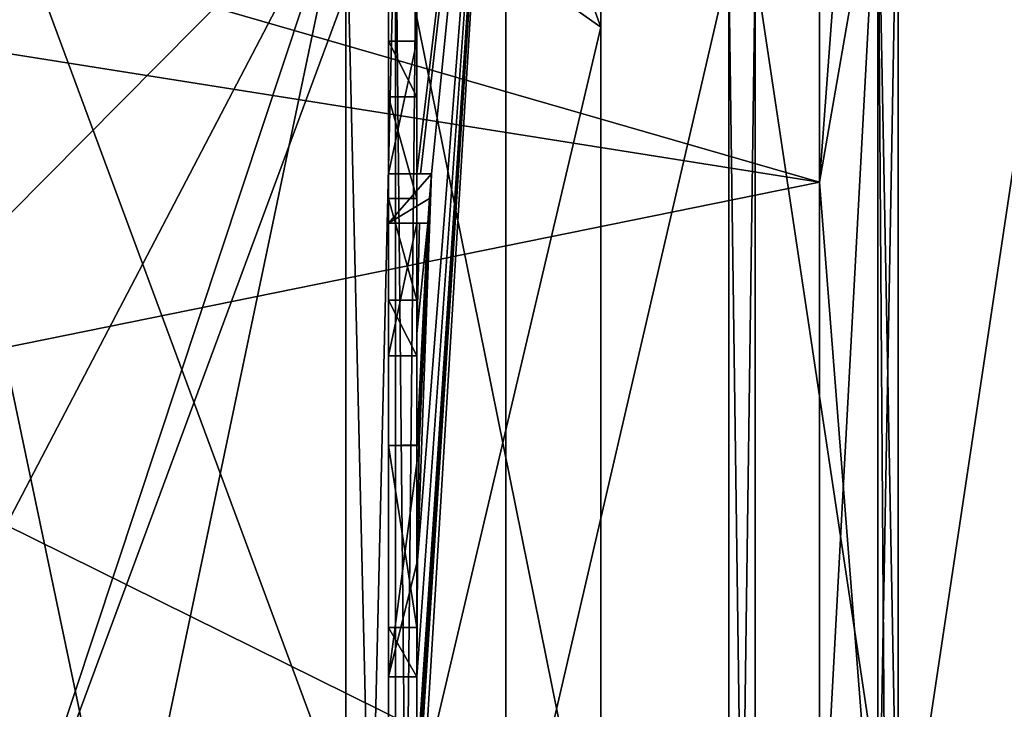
# Model space of a CAD drawing. Extents: x -23 to 470, y -2000 to 0.
# Tile 103 of 172: x -7.2 to -0.25, y -26.46 to -21.58. Entities that reach past the tile are written whole.
import ezdxf

# ---------------------------------------------------------------- set-up
doc = ezdxf.new("R2010")
doc.units = 0
doc.header["$LTSCALE"] = 64.024212
for name, color, linetype in [('1062', 7, 'CONTINUOUS'), ('1065', 7, 'CONTINUOUS'), ('1068', 7, 'CONTINUOUS'), ('1073', 7, 'CONTINUOUS'), ('1074', 7, 'CONTINUOUS'), ('1075', 7, 'CONTINUOUS'), ('1076', 7, 'CONTINUOUS'), ('1077', 7, 'CONTINUOUS'), ('1081', 7, 'CONTINUOUS'), ('1082', 7, 'CONTINUOUS'), ('1085', 7, 'CONTINUOUS'), ('1086', 7, 'CONTINUOUS'), ('1119', 7, 'CONTINUOUS'), ('1125', 7, 'CONTINUOUS'), ('1126', 7, 'CONTINUOUS'), ('1127', 7, 'CONTINUOUS'), ('1128', 7, 'CONTINUOUS'), ('1146', 7, 'CONTINUOUS'), ('1149', 7, 'CONTINUOUS'), ('1152', 7, 'CONTINUOUS'), ('1187', 7, 'CONTINUOUS'), ('1188', 7, 'CONTINUOUS'), ('1189', 7, 'CONTINUOUS'), ('1190', 7, 'CONTINUOUS'), ('1191', 7, 'CONTINUOUS'), ('1192', 7, 'CONTINUOUS'), ('1193', 7, 'CONTINUOUS'), ('1194', 7, 'CONTINUOUS'), ('1195', 7, 'CONTINUOUS'), ('1196', 7, 'CONTINUOUS'), ('1197', 7, 'CONTINUOUS'), ('1250', 7, 'CONTINUOUS'), ('761', 7, 'CONTINUOUS'), ('767', 7, 'CONTINUOUS'), ('841', 7, 'CONTINUOUS')]:
    doc.layers.add(name, color=color, linetype=linetype)

msp = doc.modelspace()

# ---------------------------------------------------------------- linework, layer by layer
at = {"layer": '1062', "linetype": 'CONTINUOUS'}
for points in [[(-8.0232, -20.5597, 17.05), (-4.9, -35.4403, 17.05), (-8.5978, -24.2917, 17.05), (-8.0232, -20.5597, 17.05)], [(-4.9, -20.5597, 17.05), (-4.9, -35.4403, 17.05), (-8.0232, -20.5597, 17.05), (-4.9, -20.5597, 17.05)], [(-8.5978, -24.2917, 17.05), (-4.9, -35.4403, 17.05), (-8.7857, -28, 17.05), (-8.5978, -24.2917, 17.05)]]:
    msp.add_3dface(points, dxfattribs=at)
at = {"layer": '1065', "linetype": 'CONTINUOUS'}
for points in [[(-8.5978, -31.7083, 48.95), (-4.9, -20.5597, 48.95), (-8.7857, -28, 48.95), (-8.5978, -31.7083, 48.95)], [(-8.7857, -28, 48.95), (-4.9, -20.5597, 48.95), (-8.5976, -24.2903, 48.95), (-8.7857, -28, 48.95)], [(-8.0232, -35.4403, 48.95), (-4.9, -20.5597, 48.95), (-8.5978, -31.7083, 48.95), (-8.0232, -35.4403, 48.95)], [(-8.5976, -24.2903, 48.95), (-4.9, -20.5597, 48.95), (-8.0232, -20.5597, 48.95), (-8.5976, -24.2903, 48.95)], [(-4.9, -35.4403, 48.95), (-4.9, -20.5597, 48.95), (-8.0232, -35.4403, 48.95), (-4.9, -35.4403, 48.95)]]:
    msp.add_3dface(points, dxfattribs=at)
at = {"layer": '1068', "linetype": 'CONTINUOUS'}
for points in [[(-4.4, -22.674, 51.7586), (-4.4, -16.4145, 48.6852), (-4.4, -22.674, 51.2158), (-4.4, -22.674, 51.7586)], [(-4.4, -22.674, 51.2158), (-4.4, -16.4145, 48.6852), (-4.4, -20.4497, 49.45), (-4.4, -22.674, 51.2158)], [(-4.4, -18.2415, 16.1174), (-4.4, -27.7791, 13.5006), (-4.4, -20.4497, 16.55), (-4.4, -18.2415, 16.1174)], [(-4.4, -21.7364, 49.5), (-4.4, -22.674, 51.2158), (-4.4, -20.4497, 49.45), (-4.4, -21.7364, 49.5)], [(-4.4, -35.5503, 49.45), (-4.4, -21.7364, 49.5), (-4.4, -20.4497, 49.45), (-4.4, -35.5503, 49.45)], [(-4.4, -26.85, 16.5), (-4.4, -29.0506, 16.5), (-4.4, -20.4497, 16.55), (-4.4, -26.85, 16.5)], [(-4.4, -20.4497, 16.55), (-4.4, -29.0506, 16.5), (-4.4, -35.5503, 16.55), (-4.4, -20.4497, 16.55)], [(-4.4, -26.85, 16.2172), (-4.4, -26.85, 16.5), (-4.4, -20.4497, 16.55), (-4.4, -26.85, 16.2172)], [(-4.4, -27.7791, 13.5006), (-4.4, -26.85, 16.2172), (-4.4, -20.4497, 16.55), (-4.4, -27.7791, 13.5006)], [(-4.4, -22.1297, 49.5), (-4.4, -21.7364, 49.5), (-4.4, -35.5503, 49.45), (-4.4, -22.1297, 49.5)], [(-4.4, -22.8483, 50.8501), (-4.4, -22.1297, 49.5), (-4.4, -23.5648, 49.5), (-4.4, -22.8483, 50.8501)], [(-4.4, -23.5648, 49.5), (-4.4, -22.1297, 49.5), (-4.4, -35.5503, 49.45), (-4.4, -23.5648, 49.5)], [(-4.4, -23.0206, 51.2158), (-4.4, -23.9582, 49.5), (-4.4, -23.0206, 51.8535), (-4.4, -23.0206, 51.2158)], [(-4.4, -23.0206, 51.8535), (-4.4, -23.9582, 49.5), (-4.4, -23.8037, 52.0431), (-4.4, -23.0206, 51.8535)], [(-4.4, -23.9582, 49.5), (-4.4, -23.5648, 49.5), (-4.4, -35.5503, 49.45), (-4.4, -23.9582, 49.5)], [(-4.4, -23.8037, 52.0431), (-4.4, -23.9582, 49.5), (-4.4, -24.5874, 52.1964), (-4.4, -23.8037, 52.0431)], [(-4.4, -24.5874, 52.1964), (-4.4, -23.9582, 49.5), (-4.4, -25.8781, 49.5), (-4.4, -24.5874, 52.1964)], [(-4.4, -25.8781, 49.5), (-4.4, -23.9582, 49.5), (-4.4, -35.5503, 49.45), (-4.4, -25.8781, 49.5)], [(-4.4, -25.8781, 52.196), (-4.4, -24.5874, 52.1964), (-4.4, -25.8781, 49.5), (-4.4, -25.8781, 52.196)], [(-4.4, -26.2268, 49.5), (-4.4, -25.8781, 49.5), (-4.4, -35.5503, 49.45), (-4.4, -26.2268, 49.5)], [(-4.4, -26.2268, 52.4192), (-4.4, -26.2268, 49.5), (-4.4, -27.8639, 49.5), (-4.4, -26.2268, 52.4192)], [(-4.4, -27.8639, 49.5), (-4.4, -26.2268, 49.5), (-4.4, -35.5503, 49.45), (-4.4, -27.8639, 49.5)], [(-4.4, -26.5602, 52.4468), (-4.4, -26.2268, 52.4192), (-4.4, -27.8639, 49.5), (-4.4, -26.5602, 52.4468)]]:
    msp.add_3dface(points, dxfattribs=at)
at = {"layer": '1073', "linetype": 'CONTINUOUS'}
for points in [[(-4.4, -27.7791, 13.5006), (-4.4, -18.2415, 16.1174), (-3.7698, -17.4203, 14.6754), (-4.4, -27.7791, 13.5006)], [(-3.7698, -28, 11.8406), (-4.4, -27.7791, 13.5006), (-3.7698, -17.4203, 14.6754), (-3.7698, -28, 11.8406)], [(-3.7698, -28, 11.8406), (-3.7698, -17.4203, 14.6754), (-2.1949, -21.207, 12.0934), (-3.7698, -28, 11.8406)], [(-2.1949, -34.793, 12.0934), (-3.7698, -28, 11.8406), (-2.1949, -21.207, 12.0934), (-2.1949, -34.793, 12.0934)]]:
    msp.add_3dface(points, dxfattribs=at)
at = {"layer": '1074', "linetype": 'CONTINUOUS'}
for points in [[(-4.4, -16.4145, 48.6852), (-4.4, -22.674, 51.7586), (-3.7698, -17.4203, 51.3246), (-4.4, -16.4145, 48.6852)], [(-3.7698, -17.4203, 51.3246), (-4.4, -22.674, 51.7586), (-4.3737, -22.674, 52.1341), (-3.7698, -17.4203, 51.3246)], [(-3.7698, -28, 54.1594), (-3.7698, -17.4203, 51.3246), (-4.4, -27.2495, 52.5), (-3.7698, -28, 54.1594)], [(-4.4, -27.2495, 52.5), (-3.7698, -17.4203, 51.3246), (-4.3999, -27.0666, 52.5), (-4.4, -27.2495, 52.5)], [(-4.3999, -27.0666, 52.5), (-3.7698, -17.4203, 51.3246), (-4.3998, -26.8838, 52.5), (-4.3999, -27.0666, 52.5)], [(-4.3998, -26.8838, 52.5), (-3.7698, -17.4203, 51.3246), (-4.3987, -26.2268, 52.5), (-4.3998, -26.8838, 52.5)], [(-4.3987, -26.2268, 52.5), (-3.7698, -17.4203, 51.3246), (-4.3941, -25.4044, 52.5), (-4.3987, -26.2268, 52.5)], [(-4.3941, -25.4044, 52.5), (-3.7698, -17.4203, 51.3246), (-4.2958, -22.674, 52.5), (-4.3941, -25.4044, 52.5)], [(-4.2958, -22.674, 52.5), (-3.7698, -17.4203, 51.3246), (-4.3737, -22.674, 52.1341), (-4.2958, -22.674, 52.5)], [(-3.7698, -17.4203, 51.3246), (-3.7698, -28, 54.1594), (-2.1949, -21.207, 53.9066), (-3.7698, -17.4203, 51.3246)], [(-2.1949, -21.207, 53.9066), (-3.7698, -28, 54.1594), (-2.1949, -34.793, 53.9066), (-2.1949, -21.207, 53.9066)], [(-4.3825, -24.5939, 52.5), (-4.3941, -25.4044, 52.5), (-4.2958, -22.674, 52.5), (-4.3825, -24.5939, 52.5)], [(-4.3204, -23.0206, 52.5), (-4.3825, -24.5939, 52.5), (-4.2958, -22.674, 52.5), (-4.3204, -23.0206, 52.5)], [(-4.3087, -22.8463, 52.5), (-4.3204, -23.0206, 52.5), (-4.2958, -22.674, 52.5), (-4.3087, -22.8463, 52.5)], [(-4.4, -23.0206, 51.8535), (-4.4, -23.8037, 52.0431), (-4.38, -23.0206, 52.18), (-4.4, -23.0206, 51.8535)], [(-4.4, -23.8037, 52.0431), (-4.4, -24.5874, 52.1964), (-4.3204, -23.0206, 52.5), (-4.4, -23.8037, 52.0431)], [(-4.38, -23.0206, 52.18), (-4.4, -23.8037, 52.0431), (-4.3204, -23.0206, 52.5), (-4.38, -23.0206, 52.18)], [(-4.4, -24.5874, 52.1964), (-4.3957, -24.5939, 52.3494), (-4.3204, -23.0206, 52.5), (-4.4, -24.5874, 52.1964)], [(-4.3957, -24.5939, 52.3494), (-4.3825, -24.5939, 52.5), (-4.3204, -23.0206, 52.5), (-4.3957, -24.5939, 52.3494)], [(-4.4, -26.2268, 52.4192), (-4.4, -26.5602, 52.4468), (-4.3997, -26.2268, 52.4596), (-4.4, -26.2268, 52.4192)], [(-4.4, -26.5602, 52.4468), (-4.3998, -26.8838, 52.5), (-4.3987, -26.2268, 52.5), (-4.4, -26.5602, 52.4468)], [(-4.3997, -26.2268, 52.4596), (-4.4, -26.5602, 52.4468), (-4.3987, -26.2268, 52.5), (-4.3997, -26.2268, 52.4596)]]:
    msp.add_3dface(points, dxfattribs=at)
at = {"layer": '1075', "linetype": 'CONTINUOUS'}
for points in [[(-2.0094, -34.789, 53.8945), (0, -21.3726, 53.3941), (-2.0094, -21.211, 53.8945), (-2.0094, -34.789, 53.8945)], [(0, -34.6274, 53.3941), (0, -21.3726, 53.3941), (-2.0094, -34.789, 53.8945), (0, -34.6274, 53.3941)]]:
    msp.add_3dface(points, dxfattribs=at)
at = {"layer": '1076', "linetype": 'CONTINUOUS'}
for points in [[(0, -21.3726, 12.6059), (0, -34.6274, 12.6059), (-2.0094, -21.211, 12.1055), (0, -21.3726, 12.6059)], [(-2.0094, -21.211, 12.1055), (0, -34.6274, 12.6059), (-2.0094, -34.789, 12.1055), (-2.0094, -21.211, 12.1055)]]:
    msp.add_3dface(points, dxfattribs=at)
at = {"layer": '1077', "linetype": 'CONTINUOUS'}
for points in [[(-1.5562, -20.55, 33), (-1.5562, -22.7321, 27.7321), (-1.1443, -17.1953, 33), (-1.5562, -20.55, 33)], [(-1.1443, -17.1953, 33), (-1.5562, -22.7321, 27.7321), (-1.1443, -20.3599, 25.3599), (-1.1443, -17.1953, 33)], [(-1.5562, -22.7321, 27.7321), (-1.5562, -28, 25.55), (-1.1443, -20.3599, 25.3599), (-1.5562, -22.7321, 27.7321)], [(-1.5562, -28, 25.55), (-1.1443, -28, 22.1953), (-1.1443, -20.3599, 25.3599), (-1.5562, -28, 25.55)], [(-1.5562, -22.7321, 38.2679), (-1.5562, -20.55, 33), (-1.1443, -20.3599, 40.6401), (-1.5562, -22.7321, 38.2679)], [(-1.1443, -28, 43.8047), (-1.5562, -22.7321, 38.2679), (-1.1443, -20.3599, 40.6401), (-1.1443, -28, 43.8047)], [(-1.5562, -28, 40.45), (-1.5562, -22.7321, 38.2679), (-1.1443, -28, 43.8047), (-1.5562, -28, 40.45)]]:
    msp.add_3dface(points, dxfattribs=at)
at = {"layer": '1081', "linetype": 'CONTINUOUS'}
for points in [[(-2.1949, -34.793, 12.0934), (-2.1949, -21.207, 12.0934), (-2.0094, -34.789, 12.1055), (-2.1949, -34.793, 12.0934)], [(-2.1949, -21.207, 12.0934), (-2.0094, -21.211, 12.1055), (-2.0094, -34.789, 12.1055), (-2.1949, -21.207, 12.0934)]]:
    msp.add_3dface(points, dxfattribs=at)
at = {"layer": '1082', "linetype": 'CONTINUOUS'}
for points in [[(-2.1949, -21.207, 53.9066), (-2.1949, -34.793, 53.9066), (-2.0094, -21.211, 53.8945), (-2.1949, -21.207, 53.9066)], [(-2.1949, -34.793, 53.9066), (-2.0094, -34.789, 53.8945), (-2.0094, -21.211, 53.8945), (-2.1949, -34.793, 53.9066)]]:
    msp.add_3dface(points, dxfattribs=at)
at = {"layer": '1085', "linetype": 'CONTINUOUS'}
for points in [[(-1.5562, -20.55, 33), (-9.1, -21.5359, 29.2962), (-1.5562, -22.7321, 27.7321), (-1.5562, -20.55, 33)], [(-9.1, -21.5359, 29.2962), (-9.1, -24.2663, 26.5532), (-1.5562, -22.7321, 27.7321), (-9.1, -21.5359, 29.2962)], [(-9.1, -24.2663, 26.5532), (-1.5562, -28, 25.55), (-1.5562, -22.7321, 27.7321), (-9.1, -24.2663, 26.5532)], [(-9.1, -28.0008, 25.55), (-1.5562, -28, 25.55), (-9.1, -24.2663, 26.5532), (-9.1, -28.0008, 25.55)]]:
    msp.add_3dface(points, dxfattribs=at)
at = {"layer": '1086', "linetype": 'CONTINUOUS'}
for points in [[(-9.1, -20.55, 33), (-1.5562, -20.55, 33), (-1.5562, -22.7321, 38.2679), (-9.1, -20.55, 33)], [(-9.1, -21.5349, 36.7021), (-9.1, -20.55, 33), (-1.5562, -22.7321, 38.2679), (-9.1, -21.5349, 36.7021)], [(-9.1, -24.2648, 39.446), (-9.1, -21.5349, 36.7021), (-1.5562, -22.7321, 38.2679), (-9.1, -24.2648, 39.446)], [(-1.5562, -28, 40.45), (-9.1, -24.2648, 39.446), (-1.5562, -22.7321, 38.2679), (-1.5562, -28, 40.45)], [(-9.1, -27.9992, 40.45), (-9.1, -24.2648, 39.446), (-1.5562, -28, 40.45), (-9.1, -27.9992, 40.45)]]:
    msp.add_3dface(points, dxfattribs=at)
at = {"layer": '1119', "linetype": 'CONTINUOUS'}
for points in [[(-4.6, -21.7364, 49.5), (-4.6, -22.1297, 49.5), (-4.6, -22.674, 51.2158), (-4.6, -21.7364, 49.5)], [(-4.6, -22.674, 51.2158), (-4.6, -22.1297, 49.5), (-4.6, -22.8483, 50.8501), (-4.6, -22.674, 51.2158)], [(-4.6, -22.674, 52.5), (-4.6, -22.674, 51.2158), (-4.6, -22.8483, 50.8501), (-4.6, -22.674, 52.5)], [(-4.6, -23.0206, 52.5), (-4.6, -22.674, 52.5), (-4.6, -23.0206, 51.2158), (-4.6, -23.0206, 52.5)], [(-4.6, -23.0206, 51.2158), (-4.6, -22.674, 52.5), (-4.6, -22.8483, 50.8501), (-4.6, -23.0206, 51.2158)], [(-4.6, -23.5648, 49.5), (-4.6, -23.0206, 51.2158), (-4.6, -22.8483, 50.8501), (-4.6, -23.5648, 49.5)], [(-4.6, -23.9582, 49.5), (-4.6, -23.0206, 51.2158), (-4.6, -23.5648, 49.5), (-4.6, -23.9582, 49.5)], [(-4.6, -24.5939, 52.5), (-4.6, -24.5939, 52.196), (-4.6, -25.8781, 52.196), (-4.6, -24.5939, 52.5)], [(-4.6, -26.2268, 52.5), (-4.6, -24.5939, 52.5), (-4.6, -25.8781, 52.196), (-4.6, -26.2268, 52.5)], [(-4.6, -26.2268, 49.5), (-4.6, -26.2268, 52.5), (-4.6, -25.8781, 52.196), (-4.6, -26.2268, 49.5)], [(-4.6, -25.8781, 49.5), (-4.6, -26.2268, 49.5), (-4.6, -25.8781, 52.196), (-4.6, -25.8781, 49.5)]]:
    msp.add_3dface(points, dxfattribs=at)
at = {"layer": '1125', "linetype": 'CONTINUOUS'}
for points in [[(-4.4, -24.5874, 52.1964), (-4.4, -25.8781, 52.196), (-4.6, -24.5939, 52.196), (-4.4, -24.5874, 52.1964)], [(-4.6, -24.5939, 52.196), (-4.4, -25.8781, 52.196), (-4.6, -25.8781, 52.196), (-4.6, -24.5939, 52.196)]]:
    msp.add_3dface(points, dxfattribs=at)
at = {"layer": '1126', "linetype": 'CONTINUOUS'}
for points in [[(-4.3957, -24.5939, 52.3494), (-4.4, -24.5874, 52.1964), (-4.6, -24.5939, 52.5), (-4.3957, -24.5939, 52.3494)], [(-4.4, -24.5874, 52.1964), (-4.6, -24.5939, 52.196), (-4.6, -24.5939, 52.5), (-4.4, -24.5874, 52.1964)], [(-4.3825, -24.5939, 52.5), (-4.3957, -24.5939, 52.3494), (-4.6, -24.5939, 52.5), (-4.3825, -24.5939, 52.5)]]:
    msp.add_3dface(points, dxfattribs=at)
at = {"layer": '1127', "linetype": 'CONTINUOUS'}
for points in [[(-4.4, -22.1297, 49.5), (-4.4, -22.8483, 50.8501), (-4.6, -22.1297, 49.5), (-4.4, -22.1297, 49.5)], [(-4.6, -22.1297, 49.5), (-4.4, -22.8483, 50.8501), (-4.6, -22.8483, 50.8501), (-4.6, -22.1297, 49.5)]]:
    msp.add_3dface(points, dxfattribs=at)
at = {"layer": '1128', "linetype": 'CONTINUOUS'}
for points in [[(-4.4, -21.7364, 49.5), (-4.4, -22.1297, 49.5), (-4.6, -21.7364, 49.5), (-4.4, -21.7364, 49.5)], [(-4.4, -22.1297, 49.5), (-4.6, -22.1297, 49.5), (-4.6, -21.7364, 49.5), (-4.4, -22.1297, 49.5)]]:
    msp.add_3dface(points, dxfattribs=at)
at = {"layer": '1146', "linetype": 'CONTINUOUS'}
for points in [[(-4.4, -35.5503, 49.45), (-4.4, -20.4497, 49.45), (-4.549, -20.5279, 49.094), (-4.4, -35.5503, 49.45)], [(-4.549, -20.5279, 49.094), (-4.9, -20.5597, 48.95), (-4.549, -35.4721, 49.094), (-4.549, -20.5279, 49.094)], [(-4.9, -20.5597, 48.95), (-4.9, -35.4403, 48.95), (-4.549, -35.4721, 49.094), (-4.9, -20.5597, 48.95)], [(-4.4, -35.5503, 49.45), (-4.549, -20.5279, 49.094), (-4.549, -35.4721, 49.094), (-4.4, -35.5503, 49.45)]]:
    msp.add_3dface(points, dxfattribs=at)
at = {"layer": '1149', "linetype": 'CONTINUOUS'}
for points in [[(-4.4, -20.4497, 16.55), (-4.4, -35.5503, 16.55), (-4.549, -35.4721, 16.906), (-4.4, -20.4497, 16.55)], [(-4.4, -20.4497, 16.55), (-4.549, -35.4721, 16.906), (-4.549, -20.5279, 16.906), (-4.4, -20.4497, 16.55)], [(-4.9, -35.4403, 17.05), (-4.9, -20.5597, 17.05), (-4.549, -20.5279, 16.906), (-4.9, -35.4403, 17.05)], [(-4.549, -35.4721, 16.906), (-4.9, -35.4403, 17.05), (-4.549, -20.5279, 16.906), (-4.549, -35.4721, 16.906)]]:
    msp.add_3dface(points, dxfattribs=at)
at = {"layer": '1152', "linetype": 'CONTINUOUS'}
for points in [[(-1, -28, 44.3877), (-1.1443, -20.3599, 40.6401), (-1, -19.9472, 41.0517), (-1, -28, 44.3877)], [(-1.1443, -20.3599, 25.3599), (-1.1443, -28, 22.1953), (-1, -19.9478, 24.9478), (-1.1443, -20.3599, 25.3599)], [(-1, -19.9478, 24.9478), (-1.1443, -28, 22.1953), (-1, -27.9994, 21.6124), (-1, -19.9478, 24.9478)], [(-1.1443, -28, 43.8047), (-1.1443, -20.3599, 40.6401), (-1.0897, -28, 44.1005), (-1.1443, -28, 43.8047)], [(-1.1443, -20.3599, 40.6401), (-1, -28, 44.3877), (-1.0897, -28, 44.1005), (-1.1443, -20.3599, 40.6401)]]:
    msp.add_3dface(points, dxfattribs=at)
at = {"layer": '1187', "linetype": 'CONTINUOUS'}
for points in [[(-4.4, -25.8781, 52.196), (-4.4, -25.8781, 49.5), (-4.6, -25.8781, 52.196), (-4.4, -25.8781, 52.196)], [(-4.4, -25.8781, 49.5), (-4.6, -25.8781, 49.5), (-4.6, -25.8781, 52.196), (-4.4, -25.8781, 49.5)]]:
    msp.add_3dface(points, dxfattribs=at)
at = {"layer": '1188', "linetype": 'CONTINUOUS'}
for points in [[(-4.4, -25.8781, 49.5), (-4.4, -26.2268, 49.5), (-4.6, -25.8781, 49.5), (-4.4, -25.8781, 49.5)], [(-4.4, -26.2268, 49.5), (-4.6, -26.2268, 49.5), (-4.6, -25.8781, 49.5), (-4.4, -26.2268, 49.5)]]:
    msp.add_3dface(points, dxfattribs=at)
at = {"layer": '1189', "linetype": 'CONTINUOUS'}
for points in [[(-4.4, -26.2268, 49.5), (-4.4, -26.2268, 52.4192), (-4.6, -26.2268, 49.5), (-4.4, -26.2268, 49.5)], [(-4.4, -26.2268, 52.4192), (-4.3997, -26.2268, 52.4596), (-4.6, -26.2268, 49.5), (-4.4, -26.2268, 52.4192)], [(-4.3997, -26.2268, 52.4596), (-4.3987, -26.2268, 52.5), (-4.6, -26.2268, 49.5), (-4.3997, -26.2268, 52.4596)], [(-4.3987, -26.2268, 52.5), (-4.6, -26.2268, 52.5), (-4.6, -26.2268, 49.5), (-4.3987, -26.2268, 52.5)]]:
    msp.add_3dface(points, dxfattribs=at)
at = {"layer": '1190', "linetype": 'CONTINUOUS'}
for points in [[(-4.3941, -25.4044, 52.5), (-4.3825, -24.5939, 52.5), (-4.6, -26.2268, 52.5), (-4.3941, -25.4044, 52.5)], [(-4.3825, -24.5939, 52.5), (-4.6, -24.5939, 52.5), (-4.6, -26.2268, 52.5), (-4.3825, -24.5939, 52.5)], [(-4.3987, -26.2268, 52.5), (-4.3941, -25.4044, 52.5), (-4.6, -26.2268, 52.5), (-4.3987, -26.2268, 52.5)]]:
    msp.add_3dface(points, dxfattribs=at)
at = {"layer": '1191', "linetype": 'CONTINUOUS'}
for points in [[(-4.4, -22.8483, 50.8501), (-4.4, -23.5648, 49.5), (-4.6, -22.8483, 50.8501), (-4.4, -22.8483, 50.8501)], [(-4.4, -23.5648, 49.5), (-4.6, -23.5648, 49.5), (-4.6, -22.8483, 50.8501), (-4.4, -23.5648, 49.5)]]:
    msp.add_3dface(points, dxfattribs=at)
at = {"layer": '1192', "linetype": 'CONTINUOUS'}
for points in [[(-4.4, -23.5648, 49.5), (-4.4, -23.9582, 49.5), (-4.6, -23.5648, 49.5), (-4.4, -23.5648, 49.5)], [(-4.4, -23.9582, 49.5), (-4.6, -23.9582, 49.5), (-4.6, -23.5648, 49.5), (-4.4, -23.9582, 49.5)]]:
    msp.add_3dface(points, dxfattribs=at)
at = {"layer": '1193', "linetype": 'CONTINUOUS'}
for points in [[(-4.4, -23.9582, 49.5), (-4.4, -23.0206, 51.2158), (-4.6, -23.9582, 49.5), (-4.4, -23.9582, 49.5)], [(-4.4, -23.0206, 51.2158), (-4.6, -23.0206, 51.2158), (-4.6, -23.9582, 49.5), (-4.4, -23.0206, 51.2158)]]:
    msp.add_3dface(points, dxfattribs=at)
at = {"layer": '1194', "linetype": 'CONTINUOUS'}
for points in [[(-4.4, -23.0206, 51.2158), (-4.4, -23.0206, 51.8535), (-4.6, -23.0206, 51.2158), (-4.4, -23.0206, 51.2158)], [(-4.4, -23.0206, 51.8535), (-4.38, -23.0206, 52.18), (-4.6, -23.0206, 51.2158), (-4.4, -23.0206, 51.8535)], [(-4.38, -23.0206, 52.18), (-4.3204, -23.0206, 52.5), (-4.6, -23.0206, 51.2158), (-4.38, -23.0206, 52.18)], [(-4.3204, -23.0206, 52.5), (-4.6, -23.0206, 52.5), (-4.6, -23.0206, 51.2158), (-4.3204, -23.0206, 52.5)]]:
    msp.add_3dface(points, dxfattribs=at)
at = {"layer": '1195', "linetype": 'CONTINUOUS'}
for points in [[(-4.3087, -22.8463, 52.5), (-4.2958, -22.674, 52.5), (-4.6, -23.0206, 52.5), (-4.3087, -22.8463, 52.5)], [(-4.2958, -22.674, 52.5), (-4.6, -22.674, 52.5), (-4.6, -23.0206, 52.5), (-4.2958, -22.674, 52.5)], [(-4.3204, -23.0206, 52.5), (-4.3087, -22.8463, 52.5), (-4.6, -23.0206, 52.5), (-4.3204, -23.0206, 52.5)]]:
    msp.add_3dface(points, dxfattribs=at)
at = {"layer": '1196', "linetype": 'CONTINUOUS'}
for points in [[(-4.4, -22.674, 51.7586), (-4.4, -22.674, 51.2158), (-4.6, -22.674, 52.5), (-4.4, -22.674, 51.7586)], [(-4.3737, -22.674, 52.1341), (-4.4, -22.674, 51.7586), (-4.6, -22.674, 52.5), (-4.3737, -22.674, 52.1341)], [(-4.4, -22.674, 51.2158), (-4.6, -22.674, 51.2158), (-4.6, -22.674, 52.5), (-4.4, -22.674, 51.2158)], [(-4.2958, -22.674, 52.5), (-4.3737, -22.674, 52.1341), (-4.6, -22.674, 52.5), (-4.2958, -22.674, 52.5)]]:
    msp.add_3dface(points, dxfattribs=at)
at = {"layer": '1197', "linetype": 'CONTINUOUS'}
for points in [[(-4.4, -22.674, 51.2158), (-4.4, -21.7364, 49.5), (-4.6, -22.674, 51.2158), (-4.4, -22.674, 51.2158)], [(-4.4, -21.7364, 49.5), (-4.6, -21.7364, 49.5), (-4.6, -22.674, 51.2158), (-4.4, -21.7364, 49.5)]]:
    msp.add_3dface(points, dxfattribs=at)
at = {"layer": '1250', "linetype": 'CONTINUOUS'}
for points in [[(-1, -39.3877, 33), (-1, -19.9472, 41.0517), (-1, -16.6124, 32.9994), (-1, -39.3877, 33)], [(-1, -39.3877, 33), (-1, -16.6124, 32.9994), (-1, -19.9478, 24.9478), (-1, -39.3877, 33)], [(-1, -39.3877, 33), (-1, -36.0523, 41.0523), (-1, -19.9472, 41.0517), (-1, -39.3877, 33)], [(-1, -36.0523, 41.0523), (-1, -28, 44.3877), (-1, -19.9472, 41.0517), (-1, -36.0523, 41.0523)], [(-1, -39.3877, 33), (-1, -19.9478, 24.9478), (-1, -36.0517, 24.9472), (-1, -39.3877, 33)], [(-1, -19.9478, 24.9478), (-1, -27.9994, 21.6124), (-1, -36.0517, 24.9472), (-1, -19.9478, 24.9478)]]:
    msp.add_3dface(points, dxfattribs=at)
at = {"layer": '761', "color": 7, "linetype": 'CONTINUOUS'}
for points in [[(-3.1, -19.0002, 33), (-3.1, -21.6357, 39.3634), (-3.1, -21.6357, 26.6366), (-3.1, -19.0002, 33)], [(-3.1, -21.6357, 39.3634), (-3.1, -28, 42), (-3.1, -21.6357, 26.6366), (-3.1, -21.6357, 39.3634)], [(-3.1, -21.6357, 26.6366), (-3.1, -28, 42), (-3.1, -27.5, 33), (-3.1, -21.6357, 26.6366)], [(-3.1, -28, 24), (-3.1, -21.6357, 26.6366), (-3.1, -28, 32.5), (-3.1, -28, 24)], [(-3.1, -28, 32.5), (-3.1, -21.6357, 26.6366), (-3.1, -27.5, 33), (-3.1, -28, 32.5)]]:
    msp.add_3dface(points, dxfattribs=at)
at = {"layer": '767', "color": 7, "linetype": 'CONTINUOUS'}
for points in [[(-7.35, -28, 43.5), (-4.6, -28, 43.5), (-4.6, -20.5754, 40.4246), (-7.35, -28, 43.5)], [(-7.35, -28, 43.5), (-4.6, -20.5754, 40.4246), (-7.35, -20.5754, 40.4246), (-7.35, -28, 43.5)], [(-4.6, -28, 22.5), (-7.35, -28, 22.5), (-7.35, -20.5754, 25.5754), (-4.6, -28, 22.5)], [(-4.6, -28, 22.5), (-7.35, -20.5754, 25.5754), (-4.6, -20.5754, 25.5754), (-4.6, -28, 22.5)]]:
    msp.add_3dface(points, dxfattribs=at)
at = {"layer": '841', "color": 7, "linetype": 'CONTINUOUS'}
for points in [[(-3.1, -19.0002, 33), (-3.1, -21.6357, 26.6366), (-4.6, -17.5, 33), (-3.1, -19.0002, 33)], [(-3.1, -21.6357, 26.6366), (-4.6, -20.5754, 25.5754), (-4.6, -17.5, 33), (-3.1, -21.6357, 26.6366)], [(-3.1, -21.6357, 39.3634), (-3.1, -19.0002, 33), (-4.6, -20.5754, 40.4246), (-3.1, -21.6357, 39.3634)], [(-4.6, -28, 43.5), (-3.1, -21.6357, 39.3634), (-4.6, -20.5754, 40.4246), (-4.6, -28, 43.5)], [(-3.1, -21.6357, 26.6366), (-3.1, -28, 24), (-4.6, -20.5754, 25.5754), (-3.1, -21.6357, 26.6366)], [(-3.1, -28, 24), (-4.6, -28, 22.5), (-4.6, -20.5754, 25.5754), (-3.1, -28, 24)], [(-3.1, -28, 42), (-3.1, -21.6357, 39.3634), (-4.6, -28, 43.5), (-3.1, -28, 42)]]:
    msp.add_3dface(points, dxfattribs=at)

doc.saveas('drawing.dxf')
